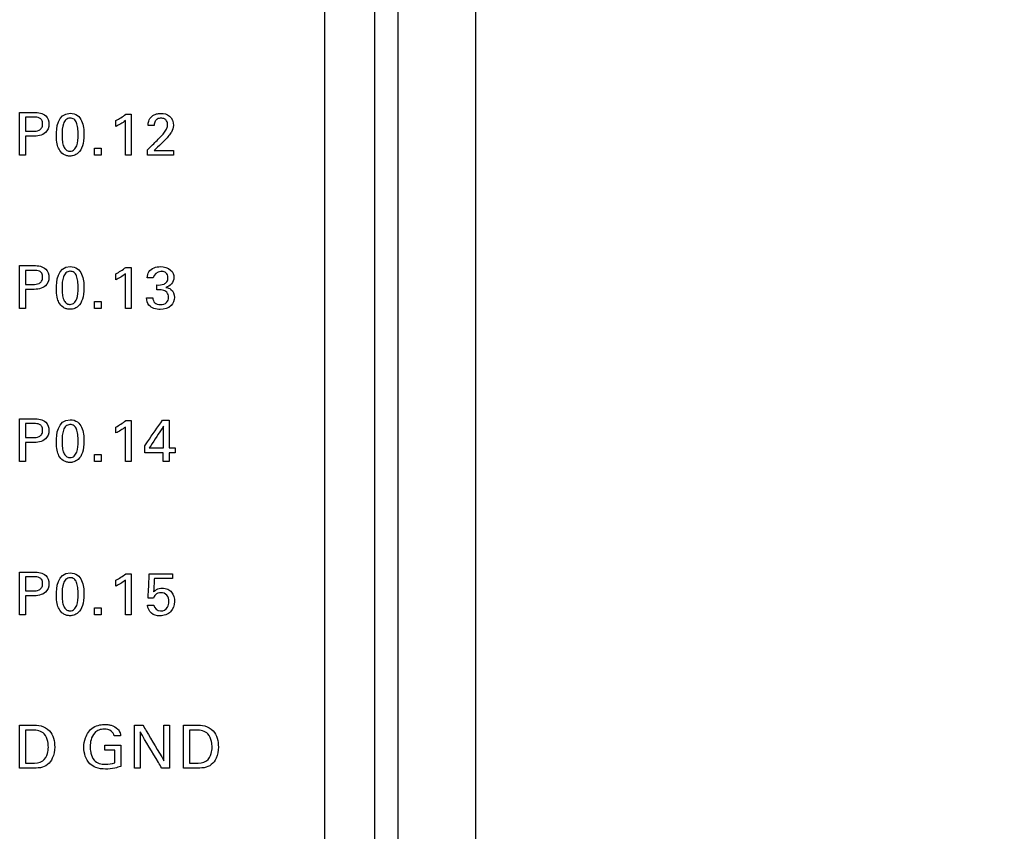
# Model space of a CAD drawing. Header units: inches. Extents: x 0 to 34, y 0 to 22.
# Tile 68 of 111: x 14.7 to 16, y 14 to 15. Entities that reach past the tile are written whole.
import ezdxf

# ---------------------------------------------------------------- set-up
doc = ezdxf.new("R2010")
doc.units = ezdxf.units.IN
doc.header["$LTSCALE"] = 1.87
doc.header["$MEASUREMENT"] = 0
doc.layers.get('0').update_dxf_attribs({"linetype": 'CONTINUOUS'})
doc.layers.add('DATUMCURVES', color=7, linetype='CONTINUOUS')
doc.layers.add('DIMENSIONS', color=7, linetype='CONTINUOUS')
doc.styles.get("Standard").update_dxf_attribs({"font": 'txt', "width": 0.8})
doc.dimstyles.new('DIMSTYLE_1', dxfattribs={"dimtxt": 0.125, "dimasz": 0.18, "dimexe": 0.18, "dimexo": 0.0625, "dimgap": 0.09, "dimtad": 0, "dimtih": 1, "dimtoh": 1, "dimdec": 3, "dimzin": 4, "dimdsep": 46, "dimtxsty": 'STANDARD', "dimblk": '_FILLED', "dimblk1": '_FILLED', "dimblk2": '_FILLED', "dimcen": 0.09, "dimadec": 0, "dimazin": 0, "dimtp": 0.001, "dimtm": 0.001, "dimtfac": 1, "dimtdec": 3, "dimtofl": 0, "dimtmove": 0, "dimatfit": 3, "dimldrblk": '_FILLED', "dimfxl": 1, "dimtolj": 1, "dimtzin": 4, "dimarcsym": 0})

# ---------------------------------------------------------------- blocks, each defined once
blk = doc.blocks.new('_FILLED')
at = {"color": 0, "linetype": 'BYBLOCK'}
blk.add_solid([(0, 0), (-1, 0.1736), (-1, -0.1736)], dxfattribs=at)
blk = doc.blocks.new('*D10')
at = {"layer": 'DIMENSIONS', "color": 2, "linetype": 'CONTINUOUS'}
for p, q in [((14.7635, 16.0635), (16.748, 16.0635)), ((16.623, 16.0635), (16.623, 13.4333)), ((16.623, 10.0196), (16.623, 13.1833)), ((14.7635, 10.0196), (16.748, 10.0196))]:
    blk.add_line(p, q, dxfattribs=at)
at = {"layer": 'DIMENSIONS', "color": 2, "linetype": 'CONTINUOUS', "xscale": 0.18, "yscale": 0.18, "zscale": 0.18}
for p, rotation in [((16.623, 16.0635), 90), ((16.623, 10.0196), 270)]:
    blk.add_blockref('_FILLED', p, dxfattribs=dict(at, rotation=rotation))
at = {"layer": 'DIMENSIONS', "color": 2, "linetype": 'CONTINUOUS', "width": 0.8}
for s, p in [('6.044', (15.9105, 13.2458)), ('[', (16.5355, 13.2458)), ('153.52', (16.6355, 13.2458)), (']', (17.2355, 13.2458))]:
    blk.add_text(s, height=0.125, dxfattribs=at).set_placement(p)

msp = doc.modelspace()

# ---------------------------------------------------------------- linework, layer by layer
at = {"color": 7, "linetype": 'CONTINUOUS'}
for p, q in [((15.206, 8.933), (15.206, 18.554)), ((15.236, 8.9357), (15.236, 18.5514)), ((15.336, 8.9481), (15.336, 18.539))]:
    msp.add_line(p, q, dxfattribs=at)
at = {"layer": 'DATUMCURVES', "color": 40, "linetype": 'CONTINUOUS'}
for points, knots in [([(15.1414, 17.7652, 0.8645), (15.1414, 17.3398, 0.8645), (15.1414, 14.6172, 0.8645), (15.1414, 11.8945, 0.8645), (15.1414, 9.5973, 0.8645)], [0, 0, 0, 0, 0.15625, 1, 1, 1, 1]), ([(14.7493, 14.8926, 0.8645), (14.7503, 14.8926, 0.8645), (14.7565, 14.8926, 0.8645), (14.7626, 14.8926, 0.8645), (14.7678, 14.8926, 0.8645)], [0, 0, 0, 0, 0.15625, 1, 1, 1, 1]), ([(14.7493, 14.8375, 0.8645), (14.7493, 14.8403, 0.8645), (14.7493, 14.8587, 0.8645), (14.7493, 14.8771, 0.8645), (14.7493, 14.8926, 0.8645)], [0, 0, 0, 0, 0.15625, 1, 1, 1, 1]), ([(14.7678, 14.8926, 0.8645), (14.7731, 14.8926, 0.8645), (14.7836, 14.8911, 0.8645), (14.7884, 14.8774, 0.8645), (14.783, 14.8633, 0.8645), (14.7717, 14.862, 0.8645), (14.7659, 14.862, 0.8645)], [0, 0, 0, 0, 0.279747, 0.48383, 0.691048, 1, 1, 1, 1]), ([(14.8142, 14.8914, 0.8645), (14.8221, 14.8914, 0.8645), (14.831, 14.8828, 0.8645), (14.8325, 14.8615, 0.8645), (14.8307, 14.8487, 0.8645), (14.8255, 14.8402, 0.8645), (14.8185, 14.8366, 0.8645), (14.8151, 14.8364, 0.8645), (14.8136, 14.8364, 0.8645), (14.8135, 14.8364, 0.8645)], [0, 0, 0, 0, 0.150815, 0.30163, 0.491788, 0.681946, 0.829955, 0.977964, 1, 1, 1, 1]), ([(14.8925, 14.8903, 0.8645), (14.8925, 14.8876, 0.8645), (14.8925, 14.87, 0.8645), (14.8925, 14.8523, 0.8645), (14.8925, 14.8375, 0.8645)], [0, 0, 0, 0, 0.15625, 1, 1, 1, 1]), ([(14.9144, 14.8759, 0.8645), (14.9145, 14.8777, 0.8645), (14.9149, 14.882, 0.8645), (14.9187, 14.8878, 0.8645), (14.9248, 14.8909, 0.8645), (14.9327, 14.8918, 0.8645), (14.9437, 14.8894, 0.8645), (14.9471, 14.8802, 0.8645), (14.9471, 14.8759, 0.8645)], [0, 0, 0, 0, 0.107042, 0.258388, 0.390749, 0.504268, 0.739352, 1, 1, 1, 1]), ([(14.757, 14.8864, 0.8645), (14.757, 14.8855, 0.8645), (14.757, 14.8795, 0.8645), (14.757, 14.8735, 0.8645), (14.757, 14.8684, 0.8645)], [0, 0, 0, 0, 0.15625, 1, 1, 1, 1]), ([(14.7661, 14.8684, 0.8645), (14.7689, 14.8684, 0.8645), (14.7733, 14.8685, 0.8645), (14.7783, 14.8726, 0.8645), (14.7791, 14.8777, 0.8645), (14.7783, 14.8827, 0.8645), (14.774, 14.8864, 0.8645), (14.7701, 14.8864, 0.8645), (14.7677, 14.8864, 0.8645)], [0, 0, 0, 0, 0.244821, 0.369303, 0.527814, 0.677729, 0.790959, 1, 1, 1, 1]), ([(14.8137, 14.8853, 0.8645), (14.8119, 14.8851, 0.8645), (14.8081, 14.8836, 0.8645), (14.8043, 14.8765, 0.8645), (14.8036, 14.8652, 0.8645), (14.8041, 14.8551, 0.8645), (14.8057, 14.8484, 0.8645), (14.8083, 14.8447, 0.8645), (14.8108, 14.8432, 0.8645), (14.8128, 14.8428, 0.8645), (14.8134, 14.8427, 0.8645), (14.8141, 14.8427, 0.8645)], [0, 0, 0, 0, 0.102456, 0.215157, 0.440559, 0.580419, 0.720279, 0.86014, 0.93007, 0.965035, 1, 1, 1, 1]), ([(14.8141, 14.8427, 0.8645), (14.8149, 14.8428, 0.8645), (14.8174, 14.8431, 0.8645), (14.8203, 14.8451, 0.8645), (14.824, 14.8512, 0.8645), (14.8247, 14.8626, 0.8645), (14.8242, 14.8728, 0.8645), (14.8226, 14.8797, 0.8645), (14.8197, 14.8842, 0.8645), (14.8159, 14.8853, 0.8645), (14.8139, 14.8853, 0.8645), (14.8137, 14.8853, 0.8645)], [0, 0, 0, 0, 0.052663, 0.105327, 0.210653, 0.421306, 0.562282, 0.703258, 0.844234, 0.98521, 1, 1, 1, 1]), ([(14.8852, 14.8375, 0.8645), (14.8852, 14.8398, 0.8645), (14.8852, 14.8546, 0.8645), (14.8852, 14.8695, 0.8645), (14.8852, 14.882, 0.8645)], [0, 0, 0, 0, 0.15625, 1, 1, 1, 1]), ([(14.925, 14.8831, 0.8645), (14.9244, 14.8825, 0.8645), (14.9228, 14.8804, 0.8645), (14.9224, 14.8777, 0.8645), (14.9224, 14.8759, 0.8645)], [0, 0, 0, 0, 0.290179, 1, 1, 1, 1]), ([(14.9275, 14.858, 0.8645), (14.9304, 14.8609, 0.8645), (14.9346, 14.8653, 0.8645), (14.9388, 14.8716, 0.8645), (14.9399, 14.8769, 0.8645), (14.9389, 14.8815, 0.8645), (14.9354, 14.8847, 0.8645), (14.9309, 14.8854, 0.8645), (14.9271, 14.8848, 0.8645), (14.9253, 14.8834, 0.8645), (14.925, 14.8831, 0.8645)], [0, 0, 0, 0, 0.28645, 0.428509, 0.528336, 0.656552, 0.738094, 0.846416, 0.964988, 1, 1, 1, 1]), ([(14.9471, 14.8759, 0.8645), (14.9471, 14.8729, 0.8645), (14.9453, 14.868, 0.8645), (14.9423, 14.8642, 0.8645), (14.9411, 14.8627, 0.8645)], [0, 0, 0, 0, 0.609563, 1, 1, 1, 1]), ([(14.757, 14.862, 0.8645), (14.757, 14.8607, 0.8645), (14.757, 14.8525, 0.8645), (14.757, 14.8444, 0.8645), (14.757, 14.8375, 0.8645)], [0, 0, 0, 0, 0.15625, 1, 1, 1, 1]), ([(14.8135, 14.8364, 0.8645), (14.8118, 14.8365, 0.8645), (14.809, 14.837, 0.8645), (14.8036, 14.8396, 0.8645), (14.7988, 14.8458, 0.8645), (14.7965, 14.8538, 0.8645), (14.7965, 14.8633, 0.8645)], [0, 0, 0, 0, 0.129833, 0.274091, 0.562609, 1, 1, 1, 1]), ([(14.9137, 14.8444, 0.8645), (14.9144, 14.8451, 0.8645), (14.919, 14.8497, 0.8645), (14.9236, 14.8542, 0.8645), (14.9275, 14.858, 0.8645)], [0, 0, 0, 0, 0.15625, 1, 1, 1, 1]), ([(14.9221, 14.8435, 0.8645), (14.9234, 14.8435, 0.8645), (14.9318, 14.8435, 0.8645), (14.9402, 14.8435, 0.8645), (14.9473, 14.8435, 0.8645)], [0, 0, 0, 0, 0.15625, 1, 1, 1, 1]), ([(14.9473, 14.8375, 0.8645), (14.9455, 14.8375, 0.8645), (14.9343, 14.8375, 0.8645), (14.9231, 14.8375, 0.8645), (14.9137, 14.8375, 0.8645)], [0, 0, 0, 0, 0.15625, 1, 1, 1, 1]), ([(14.7493, 14.6956, 0.8645), (14.7503, 14.6956, 0.8645), (14.7565, 14.6956, 0.8645), (14.7626, 14.6956, 0.8645), (14.7678, 14.6956, 0.8645)], [0, 0, 0, 0, 0.15625, 1, 1, 1, 1]), ([(14.7493, 14.6405, 0.8645), (14.7493, 14.6433, 0.8645), (14.7493, 14.6617, 0.8645), (14.7493, 14.6801, 0.8645), (14.7493, 14.6956, 0.8645)], [0, 0, 0, 0, 0.15625, 1, 1, 1, 1]), ([(14.757, 14.6894, 0.8645), (14.757, 14.6885, 0.8645), (14.757, 14.6825, 0.8645), (14.757, 14.6765, 0.8645), (14.757, 14.6714, 0.8645)], [0, 0, 0, 0, 0.15625, 1, 1, 1, 1]), ([(14.7678, 14.6956, 0.8645), (14.7731, 14.6956, 0.8645), (14.7836, 14.6941, 0.8645), (14.7884, 14.6804, 0.8645), (14.783, 14.6663, 0.8645), (14.7717, 14.665, 0.8645), (14.7659, 14.665, 0.8645)], [0, 0, 0, 0, 0.279774, 0.483829, 0.691063, 1, 1, 1, 1]), ([(14.7661, 14.6714, 0.8645), (14.7689, 14.6714, 0.8645), (14.7733, 14.6715, 0.8645), (14.7783, 14.6756, 0.8645), (14.7791, 14.6807, 0.8645), (14.7783, 14.6857, 0.8645), (14.774, 14.6894, 0.8645), (14.7701, 14.6894, 0.8645), (14.7677, 14.6894, 0.8645)], [0, 0, 0, 0, 0.244823, 0.369297, 0.527805, 0.677723, 0.790955, 1, 1, 1, 1]), ([(14.8137, 14.6883, 0.8645), (14.8119, 14.6881, 0.8645), (14.8081, 14.6866, 0.8645), (14.8043, 14.6795, 0.8645), (14.8036, 14.6682, 0.8645), (14.8041, 14.6581, 0.8645), (14.8057, 14.6514, 0.8645), (14.8083, 14.6477, 0.8645), (14.8108, 14.6462, 0.8645), (14.8128, 14.6458, 0.8645), (14.8134, 14.6457, 0.8645), (14.8141, 14.6457, 0.8645)], [0, 0, 0, 0, 0.10238, 0.214997, 0.440232, 0.580174, 0.720116, 0.860058, 0.930029, 0.965015, 1, 1, 1, 1]), ([(14.8142, 14.6944, 0.8645), (14.8221, 14.6944, 0.8645), (14.831, 14.6858, 0.8645), (14.8325, 14.6645, 0.8645), (14.8307, 14.6517, 0.8645), (14.8255, 14.6432, 0.8645), (14.8185, 14.6396, 0.8645), (14.8151, 14.6394, 0.8645), (14.8136, 14.6394, 0.8645), (14.8135, 14.6394, 0.8645)], [0, 0, 0, 0, 0.150836, 0.301671, 0.491834, 0.681997, 0.829982, 0.977968, 1, 1, 1, 1]), ([(14.8141, 14.6457, 0.8645), (14.8149, 14.6458, 0.8645), (14.8174, 14.6461, 0.8645), (14.8203, 14.6481, 0.8645), (14.824, 14.6542, 0.8645), (14.8247, 14.6656, 0.8645), (14.8242, 14.6758, 0.8645), (14.8226, 14.6827, 0.8645), (14.8197, 14.6872, 0.8645), (14.8159, 14.6883, 0.8645), (14.8139, 14.6883, 0.8645), (14.8137, 14.6883, 0.8645)], [0, 0, 0, 0, 0.052659, 0.105318, 0.210635, 0.421271, 0.562255, 0.70324, 0.844224, 0.985209, 1, 1, 1, 1]), ([(14.8925, 14.6933, 0.8645), (14.8925, 14.6906, 0.8645), (14.8925, 14.673, 0.8645), (14.8925, 14.6553, 0.8645), (14.8925, 14.6405, 0.8645)], [0, 0, 0, 0, 0.15625, 1, 1, 1, 1]), ([(14.9133, 14.6799, 0.8645), (14.9134, 14.6826, 0.8645), (14.9154, 14.6911, 0.8645), (14.925, 14.6943, 0.8645), (14.9305, 14.6943, 0.8645)], [0, 0, 0, 0, 0.333102, 1, 1, 1, 1]), ([(14.9323, 14.6882, 0.8645), (14.9318, 14.6883, 0.8645), (14.9267, 14.6882, 0.8645), (14.9215, 14.6841, 0.8645), (14.9211, 14.6799, 0.8645)], [0, 0, 0, 0, 0.107665, 1, 1, 1, 1]), ([(14.9259, 14.6707, 0.8645), (14.9289, 14.6705, 0.8645), (14.9337, 14.6707, 0.8645), (14.9392, 14.6746, 0.8645), (14.9403, 14.6794, 0.8645), (14.9397, 14.6836, 0.8645), (14.937, 14.687, 0.8645), (14.9342, 14.6881, 0.8645), (14.9323, 14.6882, 0.8645)], [0, 0, 0, 0, 0.289186, 0.435376, 0.603683, 0.726723, 0.829615, 1, 1, 1, 1]), ([(14.9305, 14.6943, 0.8645), (14.935, 14.6943, 0.8645), (14.9439, 14.6921, 0.8645), (14.9507, 14.6782, 0.8645), (14.9425, 14.6688, 0.8645), (14.9372, 14.6676, 0.8645)], [0, 0, 0, 0, 0.335466, 0.600028, 1, 1, 1, 1]), ([(14.8852, 14.6405, 0.8645), (14.8852, 14.6428, 0.8645), (14.8852, 14.6576, 0.8645), (14.8852, 14.6725, 0.8645), (14.8852, 14.685, 0.8645)], [0, 0, 0, 0, 0.15625, 1, 1, 1, 1]), ([(14.757, 14.665, 0.8645), (14.757, 14.6637, 0.8645), (14.757, 14.6555, 0.8645), (14.757, 14.6474, 0.8645), (14.757, 14.6405, 0.8645)], [0, 0, 0, 0, 0.15625, 1, 1, 1, 1]), ([(14.8135, 14.6394, 0.8645), (14.8118, 14.6394, 0.8645), (14.809, 14.64, 0.8645), (14.8036, 14.6426, 0.8645), (14.7988, 14.6488, 0.8645), (14.7965, 14.6568, 0.8645), (14.7965, 14.6663, 0.8645)], [0, 0, 0, 0, 0.129922, 0.274281, 0.562997, 1, 1, 1, 1]), ([(14.9408, 14.6548, 0.8645), (14.9409, 14.6572, 0.8645), (14.9393, 14.6617, 0.8645), (14.9328, 14.6648, 0.8645), (14.9283, 14.6646, 0.8645), (14.9259, 14.6645, 0.8645)], [0, 0, 0, 0, 0.339004, 0.636485, 1, 1, 1, 1]), ([(14.9372, 14.6676, 0.8645), (14.9395, 14.6673, 0.8645), (14.9457, 14.6653, 0.8645), (14.9485, 14.6585, 0.8645), (14.9485, 14.6547, 0.8645)], [0, 0, 0, 0, 0.381597, 1, 1, 1, 1]), ([(14.9485, 14.6547, 0.8645), (14.9485, 14.6509, 0.8645), (14.9444, 14.6418, 0.8645), (14.9301, 14.6377, 0.8645), (14.9151, 14.6417, 0.8645), (14.9126, 14.6508, 0.8645), (14.9125, 14.6541, 0.8645)], [0, 0, 0, 0, 0.223032, 0.507298, 0.808167, 1, 1, 1, 1]), ([(14.9206, 14.6541, 0.8645), (14.9206, 14.6518, 0.8645), (14.9224, 14.6466, 0.8645), (14.9306, 14.6447, 0.8645), (14.9388, 14.647, 0.8645), (14.9408, 14.6524, 0.8645), (14.9408, 14.6548, 0.8645)], [0, 0, 0, 0, 0.222874, 0.481205, 0.768412, 1, 1, 1, 1]), ([(14.7493, 14.4986, 0.8645), (14.7503, 14.4986, 0.8645), (14.7565, 14.4986, 0.8645), (14.7626, 14.4986, 0.8645), (14.7678, 14.4986, 0.8645)], [0, 0, 0, 0, 0.15625, 1, 1, 1, 1]), ([(14.7493, 14.4435, 0.8645), (14.7493, 14.4463, 0.8645), (14.7493, 14.4647, 0.8645), (14.7493, 14.4831, 0.8645), (14.7493, 14.4986, 0.8645)], [0, 0, 0, 0, 0.15625, 1, 1, 1, 1]), ([(14.7678, 14.4986, 0.8645), (14.7731, 14.4986, 0.8645), (14.7836, 14.4971, 0.8645), (14.7884, 14.4834, 0.8645), (14.783, 14.4693, 0.8645), (14.7717, 14.468, 0.8645), (14.7659, 14.468, 0.8645)], [0, 0, 0, 0, 0.279774, 0.483713, 0.691063, 1, 1, 1, 1]), ([(14.8142, 14.4974, 0.8645), (14.8221, 14.4974, 0.8645), (14.831, 14.4888, 0.8645), (14.8325, 14.4675, 0.8645), (14.8307, 14.4547, 0.8645), (14.8255, 14.4462, 0.8645), (14.8185, 14.4426, 0.8645), (14.8151, 14.4424, 0.8645), (14.8136, 14.4424, 0.8645), (14.8135, 14.4424, 0.8645)], [0, 0, 0, 0, 0.150718, 0.301436, 0.491663, 0.68189, 0.829925, 0.97796, 1, 1, 1, 1]), ([(14.9102, 14.464, 0.8645), (14.9114, 14.4657, 0.8645), (14.919, 14.4767, 0.8645), (14.9267, 14.4877, 0.8645), (14.9331, 14.497, 0.8645)], [0, 0, 0, 0, 0.15625, 1, 1, 1, 1]), ([(14.9414, 14.497, 0.8645), (14.9414, 14.4951, 0.8645), (14.9414, 14.4832, 0.8645), (14.9414, 14.4712, 0.8645), (14.9414, 14.4611, 0.8645)], [0, 0, 0, 0, 0.15625, 1, 1, 1, 1]), ([(14.757, 14.4924, 0.8645), (14.757, 14.4915, 0.8645), (14.757, 14.4855, 0.8645), (14.757, 14.4795, 0.8645), (14.757, 14.4744, 0.8645)], [0, 0, 0, 0, 0.15625, 1, 1, 1, 1]), ([(14.7661, 14.4744, 0.8645), (14.7689, 14.4744, 0.8645), (14.7733, 14.4745, 0.8645), (14.7783, 14.4786, 0.8645), (14.7791, 14.4837, 0.8645), (14.7783, 14.4887, 0.8645), (14.774, 14.4924, 0.8645), (14.7701, 14.4924, 0.8645), (14.7677, 14.4924, 0.8645)], [0, 0, 0, 0, 0.244827, 0.369341, 0.527963, 0.677767, 0.790958, 1, 1, 1, 1]), ([(14.8137, 14.4913, 0.8645), (14.8119, 14.4911, 0.8645), (14.8081, 14.4896, 0.8645), (14.8043, 14.4825, 0.8645), (14.8036, 14.4712, 0.8645), (14.8041, 14.4611, 0.8645), (14.8057, 14.4544, 0.8645), (14.8083, 14.4507, 0.8645), (14.8108, 14.4492, 0.8645), (14.8128, 14.4488, 0.8645), (14.8134, 14.4487, 0.8645), (14.8141, 14.4487, 0.8645)], [0, 0, 0, 0, 0.102364, 0.214965, 0.440167, 0.580125, 0.720084, 0.860042, 0.930021, 0.96501, 1, 1, 1, 1]), ([(14.8141, 14.4487, 0.8645), (14.8149, 14.4488, 0.8645), (14.8174, 14.4491, 0.8645), (14.8203, 14.4511, 0.8645), (14.824, 14.4572, 0.8645), (14.8247, 14.4686, 0.8645), (14.8242, 14.4788, 0.8645), (14.8226, 14.4857, 0.8645), (14.8197, 14.4902, 0.8645), (14.8159, 14.4913, 0.8645), (14.8139, 14.4913, 0.8645), (14.8137, 14.4913, 0.8645)], [0, 0, 0, 0, 0.052636, 0.105273, 0.210546, 0.421092, 0.56212, 0.703148, 0.844176, 0.985204, 1, 1, 1, 1]), ([(14.8852, 14.4435, 0.8645), (14.8852, 14.4458, 0.8645), (14.8852, 14.4606, 0.8645), (14.8852, 14.4755, 0.8645), (14.8852, 14.488, 0.8645)], [0, 0, 0, 0, 0.15625, 1, 1, 1, 1]), ([(14.8925, 14.4963, 0.8645), (14.8925, 14.4936, 0.8645), (14.8925, 14.476, 0.8645), (14.8925, 14.4583, 0.8645), (14.8925, 14.4435, 0.8645)], [0, 0, 0, 0, 0.15625, 1, 1, 1, 1]), ([(14.9343, 14.489, 0.8645), (14.9333, 14.4875, 0.8645), (14.9272, 14.4782, 0.8645), (14.9212, 14.469, 0.8645), (14.916, 14.4611, 0.8645)], [0, 0, 0, 0, 0.15625, 1, 1, 1, 1]), ([(14.9343, 14.4611, 0.8645), (14.9343, 14.4626, 0.8645), (14.9343, 14.4719, 0.8645), (14.9343, 14.4811, 0.8645), (14.9343, 14.489, 0.8645)], [0, 0, 0, 0, 0.15625, 1, 1, 1, 1]), ([(14.757, 14.468, 0.8645), (14.757, 14.4667, 0.8645), (14.757, 14.4585, 0.8645), (14.757, 14.4504, 0.8645), (14.757, 14.4435, 0.8645)], [0, 0, 0, 0, 0.15625, 1, 1, 1, 1]), ([(14.8135, 14.4424, 0.8645), (14.8118, 14.4425, 0.8645), (14.809, 14.443, 0.8645), (14.8036, 14.4456, 0.8645), (14.7988, 14.4518, 0.8645), (14.7965, 14.4598, 0.8645), (14.7965, 14.4693, 0.8645)], [0, 0, 0, 0, 0.129909, 0.274252, 0.562938, 1, 1, 1, 1]), ([(14.916, 14.4611, 0.8645), (14.917, 14.4611, 0.8645), (14.9231, 14.4611, 0.8645), (14.9291, 14.4611, 0.8645), (14.9343, 14.4611, 0.8645)], [0, 0, 0, 0, 0.15625, 1, 1, 1, 1]), ([(14.934, 14.4549, 0.8645), (14.9328, 14.4549, 0.8645), (14.9249, 14.4549, 0.8645), (14.9169, 14.4549, 0.8645), (14.9102, 14.4549, 0.8645)], [0, 0, 0, 0, 0.15625, 1, 1, 1, 1]), ([(14.7493, 14.3016, 0.8645), (14.7503, 14.3016, 0.8645), (14.7565, 14.3016, 0.8645), (14.7626, 14.3016, 0.8645), (14.7678, 14.3016, 0.8645)], [0, 0, 0, 0, 0.15625, 1, 1, 1, 1]), ([(14.7493, 14.2465, 0.8645), (14.7493, 14.2493, 0.8645), (14.7493, 14.2677, 0.8645), (14.7493, 14.2861, 0.8645), (14.7493, 14.3016, 0.8645)], [0, 0, 0, 0, 0.15625, 1, 1, 1, 1]), ([(14.757, 14.2954, 0.8645), (14.757, 14.2945, 0.8645), (14.757, 14.2885, 0.8645), (14.757, 14.2825, 0.8645), (14.757, 14.2774, 0.8645)], [0, 0, 0, 0, 0.15625, 1, 1, 1, 1]), ([(14.7678, 14.3016, 0.8645), (14.7731, 14.3016, 0.8645), (14.7836, 14.3001, 0.8645), (14.7884, 14.2864, 0.8645), (14.783, 14.2723, 0.8645), (14.7717, 14.271, 0.8645), (14.7659, 14.271, 0.8645)], [0, 0, 0, 0, 0.279722, 0.483759, 0.69109, 1, 1, 1, 1]), ([(14.7661, 14.2774, 0.8645), (14.7689, 14.2774, 0.8645), (14.7733, 14.2775, 0.8645), (14.7783, 14.2816, 0.8645), (14.7791, 14.2867, 0.8645), (14.7783, 14.2917, 0.8645), (14.774, 14.2954, 0.8645), (14.7701, 14.2954, 0.8645), (14.7677, 14.2954, 0.8645)], [0, 0, 0, 0, 0.244817, 0.369334, 0.52788, 0.677762, 0.790975, 1, 1, 1, 1]), ([(14.8142, 14.3004, 0.8645), (14.8221, 14.3004, 0.8645), (14.831, 14.2918, 0.8645), (14.8325, 14.2705, 0.8645), (14.8307, 14.2577, 0.8645), (14.8255, 14.2492, 0.8645), (14.8185, 14.2456, 0.8645), (14.8151, 14.2454, 0.8645), (14.8136, 14.2454, 0.8645), (14.8135, 14.2454, 0.8645)], [0, 0, 0, 0, 0.150742, 0.301484, 0.491636, 0.681787, 0.82987, 0.977953, 1, 1, 1, 1]), ([(14.8925, 14.2993, 0.8645), (14.8925, 14.2966, 0.8645), (14.8925, 14.279, 0.8645), (14.8925, 14.2613, 0.8645), (14.8925, 14.2465, 0.8645)], [0, 0, 0, 0, 0.15625, 1, 1, 1, 1]), ([(14.9146, 14.2679, 0.8645), (14.9146, 14.2695, 0.8645), (14.9151, 14.28, 0.8645), (14.9156, 14.2905, 0.8645), (14.9159, 14.2993, 0.8645)], [0, 0, 0, 0, 0.15625, 1, 1, 1, 1]), ([(14.9159, 14.2993, 0.8645), (14.9175, 14.2993, 0.8645), (14.9274, 14.2993, 0.8645), (14.9373, 14.2993, 0.8645), (14.9457, 14.2993, 0.8645)], [0, 0, 0, 0, 0.15625, 1, 1, 1, 1]), ([(14.8137, 14.2943, 0.8645), (14.8119, 14.2941, 0.8645), (14.8081, 14.2926, 0.8645), (14.8043, 14.2855, 0.8645), (14.8036, 14.2742, 0.8645), (14.8041, 14.2641, 0.8645), (14.8057, 14.2574, 0.8645), (14.8083, 14.2537, 0.8645), (14.8108, 14.2522, 0.8645), (14.8128, 14.2518, 0.8645), (14.8134, 14.2517, 0.8645), (14.8141, 14.2517, 0.8645)], [0, 0, 0, 0, 0.102407, 0.215054, 0.440348, 0.580261, 0.720174, 0.860087, 0.930043, 0.965022, 1, 1, 1, 1]), ([(14.8141, 14.2517, 0.8645), (14.8149, 14.2518, 0.8645), (14.8174, 14.2521, 0.8645), (14.8203, 14.2541, 0.8645), (14.824, 14.2602, 0.8645), (14.8247, 14.2716, 0.8645), (14.8242, 14.2818, 0.8645), (14.8226, 14.2887, 0.8645), (14.8197, 14.2932, 0.8645), (14.8159, 14.2944, 0.8645), (14.8139, 14.2943, 0.8645), (14.8137, 14.2943, 0.8645)], [0, 0, 0, 0, 0.052636, 0.105273, 0.210546, 0.421092, 0.56212, 0.703148, 0.844176, 0.985204, 1, 1, 1, 1]), ([(14.8852, 14.2465, 0.8645), (14.8852, 14.2488, 0.8645), (14.8852, 14.2636, 0.8645), (14.8852, 14.2785, 0.8645), (14.8852, 14.291, 0.8645)], [0, 0, 0, 0, 0.15625, 1, 1, 1, 1]), ([(14.9225, 14.2931, 0.8645), (14.9225, 14.2923, 0.8645), (14.9221, 14.2865, 0.8645), (14.9218, 14.2808, 0.8645), (14.9215, 14.276, 0.8645)], [0, 0, 0, 0, 0.15625, 1, 1, 1, 1]), ([(14.9457, 14.2931, 0.8645), (14.9445, 14.2931, 0.8645), (14.9367, 14.2931, 0.8645), (14.929, 14.2931, 0.8645), (14.9225, 14.2931, 0.8645)], [0, 0, 0, 0, 0.15625, 1, 1, 1, 1]), ([(14.757, 14.271, 0.8645), (14.757, 14.2697, 0.8645), (14.757, 14.2615, 0.8645), (14.757, 14.2534, 0.8645), (14.757, 14.2465, 0.8645)], [0, 0, 0, 0, 0.15625, 1, 1, 1, 1]), ([(14.8135, 14.2454, 0.8645), (14.8118, 14.2455, 0.8645), (14.809, 14.246, 0.8645), (14.8036, 14.2486, 0.8645), (14.7988, 14.2548, 0.8645), (14.7965, 14.2628, 0.8645), (14.7965, 14.2723, 0.8645)], [0, 0, 0, 0, 0.129891, 0.274214, 0.56286, 1, 1, 1, 1]), ([(14.9215, 14.276, 0.8645), (14.9227, 14.2772, 0.8645), (14.9259, 14.2799, 0.8645), (14.9325, 14.2814, 0.8645), (14.9396, 14.2801, 0.8645), (14.9467, 14.2745, 0.8645), (14.95, 14.2631, 0.8645), (14.9466, 14.2538, 0.8645), (14.9434, 14.2505, 0.8645)], [0, 0, 0, 0, 0.09348, 0.236694, 0.371854, 0.491132, 0.733644, 1, 1, 1, 1]), ([(14.9411, 14.2637, 0.8645), (14.9411, 14.2666, 0.8645), (14.9397, 14.2728, 0.8645), (14.9312, 14.276, 0.8645), (14.9239, 14.2735, 0.8645), (14.922, 14.2695, 0.8645), (14.9215, 14.2679, 0.8645)], [0, 0, 0, 0, 0.299835, 0.568361, 0.827726, 1, 1, 1, 1]), ([(14.9434, 14.2505, 0.8645), (14.9399, 14.247, 0.8645), (14.9307, 14.2439, 0.8645), (14.9176, 14.2472, 0.8645), (14.914, 14.2552, 0.8645), (14.9139, 14.259, 0.8645)], [0, 0, 0, 0, 0.392255, 0.698204, 1, 1, 1, 1]), ([(14.9218, 14.259, 0.8645), (14.9219, 14.2552, 0.8645), (14.9303, 14.2488, 0.8645), (14.9401, 14.255, 0.8645), (14.9411, 14.2611, 0.8645), (14.9411, 14.2637, 0.8645)], [0, 0, 0, 0, 0.397247, 0.739257, 1, 1, 1, 1]), ([(14.7493, 14.1046, 0.8645), (14.7502, 14.1046, 0.8645), (14.7555, 14.1046, 0.8645), (14.7608, 14.1046, 0.8645), (14.7653, 14.1046, 0.8645)], [0, 0, 0, 0, 0.15625, 1, 1, 1, 1]), ([(14.7493, 14.0495, 0.8645), (14.7493, 14.0523, 0.8645), (14.7493, 14.0707, 0.8645), (14.7493, 14.0891, 0.8645), (14.7493, 14.1046, 0.8645)], [0, 0, 0, 0, 0.15625, 1, 1, 1, 1]), ([(14.7653, 14.1046, 0.8645), (14.7692, 14.1046, 0.8645), (14.7773, 14.1048, 0.8645), (14.7915, 14.0965, 0.8645), (14.7956, 14.0788, 0.8645), (14.7928, 14.0632, 0.8645), (14.7859, 14.0532, 0.8645), (14.7757, 14.0492, 0.8645), (14.7686, 14.0495, 0.8645), (14.7648, 14.0495, 0.8645)], [0, 0, 0, 0, 0.126367, 0.260533, 0.498792, 0.659782, 0.770314, 0.878603, 1, 1, 1, 1]), ([(14.8319, 14.0761, 0.8645), (14.8319, 14.0802, 0.8645), (14.8333, 14.0899, 0.8645), (14.841, 14.1014, 0.8645), (14.8515, 14.1052, 0.8645), (14.8581, 14.1056, 0.8645), (14.863, 14.1054, 0.8645), (14.8688, 14.1044, 0.8645), (14.8749, 14.1011, 0.8645), (14.8785, 14.0954, 0.8645), (14.8789, 14.0922, 0.8645), (14.879, 14.0909, 0.8645)], [0, 0, 0, 0, 0.170825, 0.400101, 0.528678, 0.621366, 0.671753, 0.730187, 0.865898, 0.945212, 1, 1, 1, 1]), ([(14.8971, 14.0495, 0.8645), (14.8971, 14.0523, 0.8645), (14.8971, 14.0707, 0.8645), (14.8971, 14.0891, 0.8645), (14.8971, 14.1046, 0.8645)], [0, 0, 0, 0, 0.15625, 1, 1, 1, 1]), ([(14.9078, 14.1046, 0.8645), (14.9092, 14.1022, 0.8645), (14.9182, 14.087, 0.8645), (14.9273, 14.0718, 0.8645), (14.9349, 14.059, 0.8645)], [0, 0, 0, 0, 0.15625, 1, 1, 1, 1]), ([(14.9349, 14.059, 0.8645), (14.9349, 14.0614, 0.8645), (14.9349, 14.0766, 0.8645), (14.9349, 14.0918, 0.8645), (14.9349, 14.1046, 0.8645)], [0, 0, 0, 0, 0.15625, 1, 1, 1, 1]), ([(14.9419, 14.1046, 0.8645), (14.9419, 14.1017, 0.8645), (14.9419, 14.0834, 0.8645), (14.9419, 14.065, 0.8645), (14.9419, 14.0495, 0.8645)], [0, 0, 0, 0, 0.15625, 1, 1, 1, 1]), ([(14.9599, 14.1046, 0.8645), (14.9607, 14.1046, 0.8645), (14.966, 14.1046, 0.8645), (14.9713, 14.1046, 0.8645), (14.9758, 14.1046, 0.8645)], [0, 0, 0, 0, 0.15625, 1, 1, 1, 1]), ([(14.9599, 14.0495, 0.8645), (14.9599, 14.0523, 0.8645), (14.9599, 14.0707, 0.8645), (14.9599, 14.0891, 0.8645), (14.9599, 14.1046, 0.8645)], [0, 0, 0, 0, 0.15625, 1, 1, 1, 1]), ([(14.9758, 14.1046, 0.8645), (14.9797, 14.1046, 0.8645), (14.9878, 14.1048, 0.8645), (15.002, 14.0965, 0.8645), (15.0061, 14.0788, 0.8645), (15.0034, 14.0632, 0.8645), (14.9964, 14.0532, 0.8645), (14.9862, 14.0492, 0.8645), (14.9791, 14.0495, 0.8645), (14.9754, 14.0495, 0.8645)], [0, 0, 0, 0, 0.12648, 0.260539, 0.498835, 0.65983, 0.770323, 0.878608, 1, 1, 1, 1]), ([(14.757, 14.0983, 0.8645), (14.757, 14.0961, 0.8645), (14.757, 14.0819, 0.8645), (14.757, 14.0677, 0.8645), (14.757, 14.0557, 0.8645)], [0, 0, 0, 0, 0.15625, 1, 1, 1, 1]), ([(14.7862, 14.0763, 0.8645), (14.7862, 14.0787, 0.8645), (14.7856, 14.0847, 0.8645), (14.7815, 14.0962, 0.8645), (14.7713, 14.0983, 0.8645), (14.7661, 14.0983, 0.8645)], [0, 0, 0, 0, 0.215475, 0.541801, 1, 1, 1, 1]), ([(14.8707, 14.0909, 0.8645), (14.8703, 14.0933, 0.8645), (14.8672, 14.0985, 0.8645), (14.8588, 14.0999, 0.8645), (14.8513, 14.099, 0.8645), (14.8444, 14.0944, 0.8645), (14.8407, 14.0864, 0.8645), (14.8396, 14.0776, 0.8645), (14.8402, 14.0722, 0.8645), (14.8407, 14.0697, 0.8645)], [0, 0, 0, 0, 0.128954, 0.289453, 0.416744, 0.531091, 0.710451, 0.868058, 1, 1, 1, 1]), ([(14.9321, 14.0495, 0.8645), (14.9307, 14.0519, 0.8645), (14.9213, 14.0675, 0.8645), (14.912, 14.0831, 0.8645), (14.9041, 14.0963, 0.8645)], [0, 0, 0, 0, 0.15625, 1, 1, 1, 1]), ([(14.9041, 14.0963, 0.8645), (14.9041, 14.0939, 0.8645), (14.9041, 14.0782, 0.8645), (14.9041, 14.0626, 0.8645), (14.9041, 14.0495, 0.8645)], [0, 0, 0, 0, 0.15625, 1, 1, 1, 1]), ([(14.9675, 14.0983, 0.8645), (14.9675, 14.0961, 0.8645), (14.9675, 14.0819, 0.8645), (14.9675, 14.0677, 0.8645), (14.9675, 14.0557, 0.8645)], [0, 0, 0, 0, 0.15625, 1, 1, 1, 1]), ([(14.9967, 14.0763, 0.8645), (14.9967, 14.0787, 0.8645), (14.9961, 14.0847, 0.8645), (14.992, 14.0962, 0.8645), (14.9818, 14.0983, 0.8645), (14.9767, 14.0983, 0.8645)], [0, 0, 0, 0, 0.215399, 0.54161, 1, 1, 1, 1]), ([(14.7645, 14.0557, 0.8645), (14.7694, 14.0557, 0.8645), (14.7792, 14.0562, 0.8645), (14.7856, 14.0671, 0.8645), (14.7862, 14.0736, 0.8645), (14.7862, 14.0763, 0.8645)], [0, 0, 0, 0, 0.431623, 0.764982, 1, 1, 1, 1]), ([(14.8793, 14.0516, 0.8645), (14.8768, 14.0508, 0.8645), (14.8704, 14.0489, 0.8645), (14.8596, 14.0478, 0.8645), (14.8481, 14.049, 0.8645), (14.8385, 14.0551, 0.8645), (14.833, 14.0646, 0.8645), (14.8319, 14.0723, 0.8645), (14.8319, 14.0761, 0.8645)], [0, 0, 0, 0, 0.120853, 0.310353, 0.50451, 0.645818, 0.82131, 1, 1, 1, 1]), ([(14.8407, 14.0697, 0.8645), (14.8407, 14.0693, 0.8645), (14.8415, 14.0657, 0.8645), (14.8438, 14.0596, 0.8645), (14.8515, 14.0549, 0.8645), (14.861, 14.054, 0.8645), (14.8678, 14.0549, 0.8645), (14.8716, 14.0561, 0.8645)], [0, 0, 0, 0, 0.031779, 0.278572, 0.48041, 0.689063, 1, 1, 1, 1]), ([(14.859, 14.0788, 0.8645), (14.8601, 14.0788, 0.8645), (14.8668, 14.0788, 0.8645), (14.8736, 14.0788, 0.8645), (14.8793, 14.0788, 0.8645)], [0, 0, 0, 0, 0.15625, 1, 1, 1, 1]), ([(14.8716, 14.0561, 0.8645), (14.8716, 14.057, 0.8645), (14.8716, 14.0624, 0.8645), (14.8716, 14.0679, 0.8645), (14.8716, 14.0725, 0.8645)], [0, 0, 0, 0, 0.15625, 1, 1, 1, 1]), ([(14.8793, 14.0788, 0.8645), (14.8793, 14.0774, 0.8645), (14.8793, 14.0683, 0.8645), (14.8793, 14.0593, 0.8645), (14.8793, 14.0516, 0.8645)], [0, 0, 0, 0, 0.15625, 1, 1, 1, 1]), ([(14.975, 14.0557, 0.8645), (14.9799, 14.0557, 0.8645), (14.9897, 14.0562, 0.8645), (14.9961, 14.0671, 0.8645), (14.9967, 14.0736, 0.8645), (14.9967, 14.0763, 0.8645)], [0, 0, 0, 0, 0.431826, 0.765066, 1, 1, 1, 1]), ([(14.7648, 14.0495, 0.8645), (14.764, 14.0495, 0.8645), (14.7589, 14.0495, 0.8645), (14.7537, 14.0495, 0.8645), (14.7493, 14.0495, 0.8645)], [0, 0, 0, 0, 0.15625, 1, 1, 1, 1]), ([(14.9754, 14.0495, 0.8645), (14.9746, 14.0495, 0.8645), (14.9694, 14.0495, 0.8645), (14.9642, 14.0495, 0.8645), (14.9599, 14.0495, 0.8645)], [0, 0, 0, 0, 0.15625, 1, 1, 1, 1])]:
    msp.add_open_spline(points, degree=3, knots=knots, dxfattribs=at)
for points in [[(14.7965, 14.8633, 0.8645), (14.7965, 14.8712, 0.8645), (14.7974, 14.8914, 0.8645), (14.8142, 14.8914, 0.8645)], [(14.8729, 14.882, 0.8645), (14.8774, 14.8844, 0.8645), (14.8818, 14.887, 0.8645), (14.8857, 14.8903, 0.8645)], [(14.8857, 14.8903, 0.8645), (14.888, 14.8903, 0.8645), (14.8902, 14.8903, 0.8645), (14.8925, 14.8903, 0.8645)], [(14.7677, 14.8864, 0.8645), (14.7641, 14.8864, 0.8645), (14.7605, 14.8864, 0.8645), (14.757, 14.8864, 0.8645)], [(14.8852, 14.882, 0.8645), (14.8815, 14.8789, 0.8645), (14.8772, 14.8764, 0.8645), (14.8729, 14.8744, 0.8645)], [(14.8729, 14.8744, 0.8645), (14.8729, 14.8769, 0.8645), (14.8729, 14.8795, 0.8645), (14.8729, 14.882, 0.8645)], [(14.757, 14.8684, 0.8645), (14.76, 14.8684, 0.8645), (14.763, 14.8684, 0.8645), (14.7661, 14.8684, 0.8645)], [(14.9224, 14.8759, 0.8645), (14.9198, 14.8759, 0.8645), (14.9171, 14.8759, 0.8645), (14.9144, 14.8759, 0.8645)], [(14.7659, 14.862, 0.8645), (14.7629, 14.862, 0.8645), (14.76, 14.862, 0.8645), (14.757, 14.862, 0.8645)], [(14.9314, 14.8523, 0.8645), (14.9283, 14.8494, 0.8645), (14.9252, 14.8464, 0.8645), (14.9221, 14.8435, 0.8645)], [(14.9411, 14.8627, 0.8645), (14.9382, 14.859, 0.8645), (14.9347, 14.8557, 0.8645), (14.9314, 14.8523, 0.8645)], [(14.8456, 14.8466, 0.8645), (14.8484, 14.8466, 0.8645), (14.8512, 14.8466, 0.8645), (14.8541, 14.8466, 0.8645)], [(14.8456, 14.8375, 0.8645), (14.8456, 14.8405, 0.8645), (14.8456, 14.8436, 0.8645), (14.8456, 14.8466, 0.8645)], [(14.8541, 14.8466, 0.8645), (14.8541, 14.8436, 0.8645), (14.8541, 14.8405, 0.8645), (14.8541, 14.8375, 0.8645)], [(14.9137, 14.8375, 0.8645), (14.9137, 14.8398, 0.8645), (14.9137, 14.8421, 0.8645), (14.9137, 14.8444, 0.8645)], [(14.9473, 14.8435, 0.8645), (14.9473, 14.8415, 0.8645), (14.9473, 14.8395, 0.8645), (14.9473, 14.8375, 0.8645)], [(14.757, 14.8375, 0.8645), (14.7544, 14.8375, 0.8645), (14.7519, 14.8375, 0.8645), (14.7493, 14.8375, 0.8645)], [(14.8541, 14.8375, 0.8645), (14.8512, 14.8375, 0.8645), (14.8484, 14.8375, 0.8645), (14.8456, 14.8375, 0.8645)], [(14.8925, 14.8375, 0.8645), (14.89, 14.8375, 0.8645), (14.8876, 14.8375, 0.8645), (14.8852, 14.8375, 0.8645)], [(14.7677, 14.6894, 0.8645), (14.7641, 14.6894, 0.8645), (14.7605, 14.6894, 0.8645), (14.757, 14.6894, 0.8645)], [(14.7965, 14.6663, 0.8645), (14.7965, 14.6741, 0.8645), (14.7974, 14.6944, 0.8645), (14.8142, 14.6944, 0.8645)], [(14.8729, 14.685, 0.8645), (14.8774, 14.6874, 0.8645), (14.8818, 14.69, 0.8645), (14.8857, 14.6933, 0.8645)], [(14.8857, 14.6933, 0.8645), (14.888, 14.6933, 0.8645), (14.8902, 14.6933, 0.8645), (14.8925, 14.6933, 0.8645)], [(14.8852, 14.685, 0.8645), (14.8815, 14.6819, 0.8645), (14.8772, 14.6794, 0.8645), (14.8729, 14.6774, 0.8645)], [(14.8729, 14.6774, 0.8645), (14.8729, 14.6799, 0.8645), (14.8729, 14.6825, 0.8645), (14.8729, 14.685, 0.8645)], [(14.9211, 14.6799, 0.8645), (14.9185, 14.6799, 0.8645), (14.9159, 14.6799, 0.8645), (14.9133, 14.6799, 0.8645)], [(14.757, 14.6714, 0.8645), (14.76, 14.6714, 0.8645), (14.763, 14.6714, 0.8645), (14.7661, 14.6714, 0.8645)], [(14.7659, 14.665, 0.8645), (14.7629, 14.665, 0.8645), (14.76, 14.665, 0.8645), (14.757, 14.665, 0.8645)], [(14.9259, 14.6645, 0.8645), (14.9259, 14.6666, 0.8645), (14.9259, 14.6687, 0.8645), (14.9259, 14.6707, 0.8645)], [(14.8456, 14.6496, 0.8645), (14.8484, 14.6496, 0.8645), (14.8512, 14.6496, 0.8645), (14.8541, 14.6496, 0.8645)], [(14.8456, 14.6405, 0.8645), (14.8456, 14.6435, 0.8645), (14.8456, 14.6466, 0.8645), (14.8456, 14.6496, 0.8645)], [(14.8541, 14.6496, 0.8645), (14.8541, 14.6466, 0.8645), (14.8541, 14.6435, 0.8645), (14.8541, 14.6405, 0.8645)], [(14.9125, 14.6541, 0.8645), (14.9152, 14.6541, 0.8645), (14.9179, 14.6541, 0.8645), (14.9206, 14.6541, 0.8645)], [(14.757, 14.6405, 0.8645), (14.7544, 14.6405, 0.8645), (14.7519, 14.6405, 0.8645), (14.7493, 14.6405, 0.8645)], [(14.8541, 14.6405, 0.8645), (14.8512, 14.6405, 0.8645), (14.8484, 14.6405, 0.8645), (14.8456, 14.6405, 0.8645)], [(14.8925, 14.6405, 0.8645), (14.89, 14.6405, 0.8645), (14.8876, 14.6405, 0.8645), (14.8852, 14.6405, 0.8645)], [(14.7965, 14.4693, 0.8645), (14.7965, 14.4772, 0.8645), (14.7974, 14.4974, 0.8645), (14.8142, 14.4974, 0.8645)], [(14.9331, 14.497, 0.8645), (14.9359, 14.497, 0.8645), (14.9386, 14.497, 0.8645), (14.9414, 14.497, 0.8645)], [(14.7677, 14.4924, 0.8645), (14.7641, 14.4924, 0.8645), (14.7605, 14.4924, 0.8645), (14.757, 14.4924, 0.8645)], [(14.8729, 14.488, 0.8645), (14.8774, 14.4904, 0.8645), (14.8818, 14.493, 0.8645), (14.8857, 14.4963, 0.8645)], [(14.8852, 14.488, 0.8645), (14.8815, 14.4849, 0.8645), (14.8772, 14.4824, 0.8645), (14.8729, 14.4804, 0.8645)], [(14.8729, 14.4804, 0.8645), (14.8729, 14.4829, 0.8645), (14.8729, 14.4855, 0.8645), (14.8729, 14.488, 0.8645)], [(14.8857, 14.4963, 0.8645), (14.888, 14.4963, 0.8645), (14.8902, 14.4963, 0.8645), (14.8925, 14.4963, 0.8645)], [(14.757, 14.4744, 0.8645), (14.76, 14.4744, 0.8645), (14.763, 14.4744, 0.8645), (14.7661, 14.4744, 0.8645)], [(14.7659, 14.468, 0.8645), (14.7629, 14.468, 0.8645), (14.76, 14.468, 0.8645), (14.757, 14.468, 0.8645)], [(14.9102, 14.4549, 0.8645), (14.9102, 14.458, 0.8645), (14.9102, 14.461, 0.8645), (14.9102, 14.464, 0.8645)], [(14.9414, 14.4611, 0.8645), (14.9439, 14.4611, 0.8645), (14.9465, 14.4611, 0.8645), (14.9491, 14.4611, 0.8645)], [(14.9491, 14.4611, 0.8645), (14.9491, 14.459, 0.8645), (14.9491, 14.457, 0.8645), (14.9491, 14.4549, 0.8645)], [(14.8456, 14.4526, 0.8645), (14.8484, 14.4526, 0.8645), (14.8512, 14.4526, 0.8645), (14.8541, 14.4526, 0.8645)], [(14.8456, 14.4435, 0.8645), (14.8456, 14.4465, 0.8645), (14.8456, 14.4496, 0.8645), (14.8456, 14.4526, 0.8645)], [(14.8541, 14.4526, 0.8645), (14.8541, 14.4496, 0.8645), (14.8541, 14.4465, 0.8645), (14.8541, 14.4435, 0.8645)], [(14.934, 14.4435, 0.8645), (14.934, 14.4473, 0.8645), (14.934, 14.4511, 0.8645), (14.934, 14.4549, 0.8645)], [(14.9491, 14.4549, 0.8645), (14.9465, 14.4549, 0.8645), (14.9439, 14.4549, 0.8645), (14.9414, 14.4549, 0.8645)], [(14.9414, 14.4549, 0.8645), (14.9414, 14.4511, 0.8645), (14.9414, 14.4473, 0.8645), (14.9414, 14.4435, 0.8645)], [(14.757, 14.4435, 0.8645), (14.7544, 14.4435, 0.8645), (14.7519, 14.4435, 0.8645), (14.7493, 14.4435, 0.8645)], [(14.8541, 14.4435, 0.8645), (14.8512, 14.4435, 0.8645), (14.8484, 14.4435, 0.8645), (14.8456, 14.4435, 0.8645)], [(14.8925, 14.4435, 0.8645), (14.89, 14.4435, 0.8645), (14.8876, 14.4435, 0.8645), (14.8852, 14.4435, 0.8645)], [(14.9414, 14.4435, 0.8645), (14.9389, 14.4435, 0.8645), (14.9365, 14.4435, 0.8645), (14.934, 14.4435, 0.8645)], [(14.7677, 14.2954, 0.8645), (14.7641, 14.2954, 0.8645), (14.7605, 14.2954, 0.8645), (14.757, 14.2954, 0.8645)], [(14.7965, 14.2723, 0.8645), (14.7965, 14.2802, 0.8645), (14.7974, 14.3004, 0.8645), (14.8142, 14.3004, 0.8645)], [(14.8729, 14.291, 0.8645), (14.8774, 14.2934, 0.8645), (14.8818, 14.296, 0.8645), (14.8857, 14.2993, 0.8645)], [(14.8857, 14.2993, 0.8645), (14.888, 14.2993, 0.8645), (14.8902, 14.2993, 0.8645), (14.8925, 14.2993, 0.8645)], [(14.9457, 14.2993, 0.8645), (14.9457, 14.2973, 0.8645), (14.9457, 14.2952, 0.8645), (14.9457, 14.2931, 0.8645)], [(14.8852, 14.291, 0.8645), (14.8815, 14.2879, 0.8645), (14.8772, 14.2854, 0.8645), (14.8729, 14.2834, 0.8645)], [(14.8729, 14.2834, 0.8645), (14.8729, 14.2859, 0.8645), (14.8729, 14.2885, 0.8645), (14.8729, 14.291, 0.8645)], [(14.757, 14.2774, 0.8645), (14.76, 14.2774, 0.8645), (14.763, 14.2774, 0.8645), (14.7661, 14.2774, 0.8645)], [(14.7659, 14.271, 0.8645), (14.7629, 14.271, 0.8645), (14.76, 14.271, 0.8645), (14.757, 14.271, 0.8645)], [(14.9139, 14.259, 0.8645), (14.9165, 14.259, 0.8645), (14.9192, 14.259, 0.8645), (14.9218, 14.259, 0.8645)], [(14.9215, 14.2679, 0.8645), (14.9192, 14.2679, 0.8645), (14.9169, 14.2679, 0.8645), (14.9146, 14.2679, 0.8645)], [(14.757, 14.2465, 0.8645), (14.7544, 14.2465, 0.8645), (14.7519, 14.2465, 0.8645), (14.7493, 14.2465, 0.8645)], [(14.8456, 14.2556, 0.8645), (14.8484, 14.2556, 0.8645), (14.8512, 14.2556, 0.8645), (14.8541, 14.2556, 0.8645)], [(14.8456, 14.2465, 0.8645), (14.8456, 14.2495, 0.8645), (14.8456, 14.2526, 0.8645), (14.8456, 14.2556, 0.8645)], [(14.8541, 14.2465, 0.8645), (14.8512, 14.2465, 0.8645), (14.8484, 14.2465, 0.8645), (14.8456, 14.2465, 0.8645)], [(14.8541, 14.2556, 0.8645), (14.8541, 14.2526, 0.8645), (14.8541, 14.2495, 0.8645), (14.8541, 14.2465, 0.8645)], [(14.8925, 14.2465, 0.8645), (14.89, 14.2465, 0.8645), (14.8876, 14.2465, 0.8645), (14.8852, 14.2465, 0.8645)], [(14.8971, 14.1046, 0.8645), (14.9007, 14.1046, 0.8645), (14.9042, 14.1046, 0.8645), (14.9078, 14.1046, 0.8645)], [(14.9349, 14.1046, 0.8645), (14.9372, 14.1046, 0.8645), (14.9396, 14.1046, 0.8645), (14.9419, 14.1046, 0.8645)], [(14.7661, 14.0983, 0.8645), (14.7631, 14.0983, 0.8645), (14.76, 14.0983, 0.8645), (14.757, 14.0983, 0.8645)], [(14.9767, 14.0983, 0.8645), (14.9736, 14.0983, 0.8645), (14.9706, 14.0983, 0.8645), (14.9675, 14.0983, 0.8645)], [(14.879, 14.0909, 0.8645), (14.8763, 14.0909, 0.8645), (14.8735, 14.0909, 0.8645), (14.8707, 14.0909, 0.8645)], [(14.859, 14.0725, 0.8645), (14.859, 14.0746, 0.8645), (14.859, 14.0767, 0.8645), (14.859, 14.0788, 0.8645)], [(14.8716, 14.0725, 0.8645), (14.8674, 14.0725, 0.8645), (14.8632, 14.0725, 0.8645), (14.859, 14.0725, 0.8645)], [(14.757, 14.0557, 0.8645), (14.7595, 14.0557, 0.8645), (14.762, 14.0557, 0.8645), (14.7645, 14.0557, 0.8645)], [(14.9675, 14.0557, 0.8645), (14.97, 14.0557, 0.8645), (14.9725, 14.0557, 0.8645), (14.975, 14.0557, 0.8645)], [(14.9041, 14.0495, 0.8645), (14.9018, 14.0495, 0.8645), (14.8995, 14.0495, 0.8645), (14.8971, 14.0495, 0.8645)], [(14.9419, 14.0495, 0.8645), (14.9387, 14.0495, 0.8645), (14.9354, 14.0495, 0.8645), (14.9321, 14.0495, 0.8645)]]:
    msp.add_open_spline(points, degree=3, dxfattribs=at)

# ---------------------------------------------------------------- dimensions: what is measured, and where the dimension line sits
at = {"layer": 'DIMENSIONS', "color": 2, "linetype": 'CONTINUOUS'}
dim = msp.add_linear_dim(base=(16.623, 16.0635), p1=(14.7635, 10.0196), p2=(14.7635, 16.0635), angle=90, dimstyle='DIMSTYLE_1', dxfattribs=at)
dim.commit()
dim.dimension.update_dxf_attribs({"geometry": '*D10', "text_midpoint": (16.623, 13.3083), "dimtype": 160})

doc.saveas('drawing.dxf')
